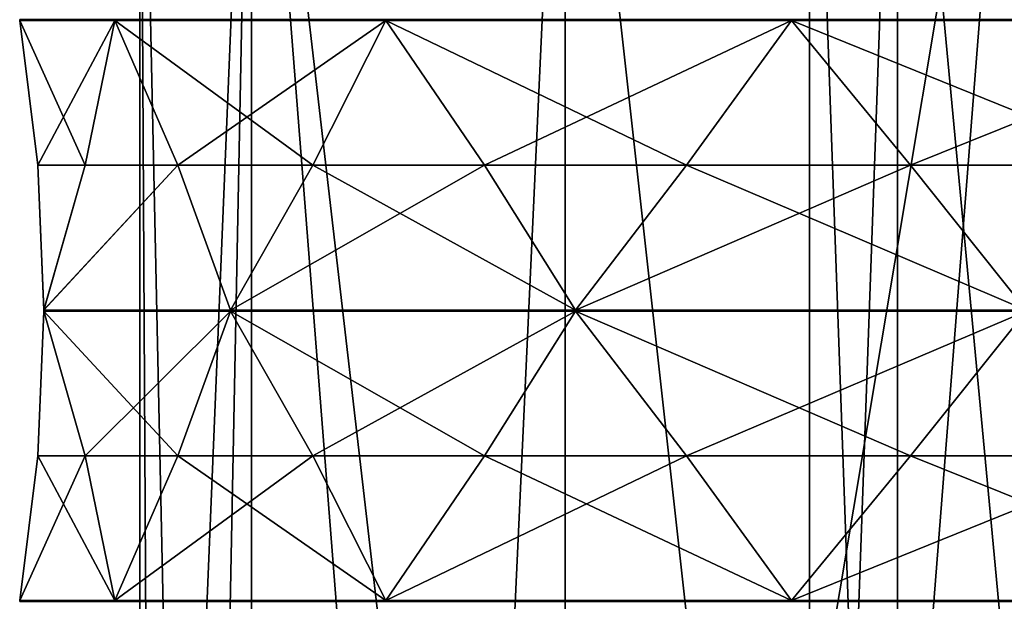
# Model space of a CAD drawing. Header units: millimetres. Extents: x -175 to 175, y 0 to 232.
# Tile 59 of 140: x -172 to -155, y 94 to 105. Entities that reach past the tile are written whole.
import ezdxf

# ---------------------------------------------------------------- set-up
doc = ezdxf.new("R2010")
doc.units = ezdxf.units.MM
doc.header["$LTSCALE"] = 65.185185
for name, color, linetype in [('1335', 7, 'CONTINUOUS'), ('1339', 7, 'CONTINUOUS'), ('1362', 7, 'CONTINUOUS'), ('1363', 7, 'CONTINUOUS'), ('1387', 7, 'CONTINUOUS'), ('1388', 7, 'CONTINUOUS'), ('1389', 7, 'CONTINUOUS'), ('1390', 7, 'CONTINUOUS'), ('1400', 7, 'CONTINUOUS'), ('1401', 7, 'CONTINUOUS'), ('1402', 7, 'CONTINUOUS'), ('1471', 7, 'CONTINUOUS'), ('1472', 7, 'CONTINUOUS'), ('1473', 7, 'CONTINUOUS'), ('1474', 7, 'CONTINUOUS'), ('1475', 7, 'CONTINUOUS'), ('1476', 7, 'CONTINUOUS'), ('1477', 7, 'CONTINUOUS'), ('1478', 7, 'CONTINUOUS'), ('1487', 7, 'CONTINUOUS'), ('1488', 7, 'CONTINUOUS'), ('1489', 7, 'CONTINUOUS'), ('1490', 7, 'CONTINUOUS'), ('1491', 7, 'CONTINUOUS'), ('1492', 7, 'CONTINUOUS'), ('1493', 7, 'CONTINUOUS'), ('1494', 7, 'CONTINUOUS')]:
    doc.layers.add(name, color=color, linetype=linetype)

msp = doc.modelspace()

# ---------------------------------------------------------------- linework, layer by layer
at = {"layer": '1335', "color": 7, "linetype": 'CONTINUOUS', "true_color": 0xe0f2ff}
for points in [[(-168.245, 113.6, -8.786), (-170.25, 113.6), (-169.201, 65.1, -6.434), (-168.245, 113.6, -8.786)], [(-169.201, 65.1, -6.434), (-170.25, 113.6), (-169.986, 65.1, -3.259), (-169.201, 65.1, -6.434)], [(-169.986, 65.1, -3.259), (-170.25, 113.6), (-170.25, 65.1), (-169.986, 65.1, -3.259)], [(-164.71, 68.59, -13.917), (-168.245, 113.6, -8.786), (-169.201, 65.1, -6.434), (-164.71, 68.59, -13.917)], [(-162.626, 113.6, -15.832), (-168.245, 113.6, -8.786), (-164.71, 68.59, -13.917), (-162.626, 113.6, -15.832)], [(-157.872, 70.8, -18.657), (-162.626, 113.6, -15.832), (-164.71, 68.59, -13.917), (-157.872, 70.8, -18.657)], [(-154.506, 113.6, -19.742), (-162.626, 113.6, -15.832), (-157.872, 70.8, -18.657), (-154.506, 113.6, -19.742)], [(-154.506, 113.6, -19.742), (-157.872, 70.8, -18.657), (-152.671, 76.6, -20.073), (-154.506, 113.6, -19.742)]]:
    msp.add_3dface(points, dxfattribs=at)
at = {"layer": '1339', "color": 7, "linetype": 'CONTINUOUS', "true_color": 0xe0f2ff}
for points in [[(-170.25, 65.1), (-170.25, 113.6), (-168.245, 113.6, 8.786), (-170.25, 65.1)], [(-170.25, 65.1), (-168.245, 113.6, 8.786), (-168.245, 65.1, 8.786), (-170.25, 65.1)], [(-168.245, 113.6, 8.786), (-162.626, 113.6, 15.832), (-162.626, 65.1, 15.832), (-168.245, 113.6, 8.786)], [(-168.245, 65.1, 8.786), (-168.245, 113.6, 8.786), (-162.626, 65.1, 15.832), (-168.245, 65.1, 8.786)], [(-162.626, 113.6, 15.832), (-154.506, 113.6, 19.742), (-162.626, 65.1, 15.832), (-162.626, 113.6, 15.832)], [(-162.626, 65.1, 15.832), (-154.506, 113.6, 19.742), (-154.506, 65.1, 19.742), (-162.626, 65.1, 15.832)]]:
    msp.add_3dface(points, dxfattribs=at)
at = {"layer": '1362', "color": 7, "linetype": 'CONTINUOUS', "true_color": 0xe0f2ff}
for points in [[(-158.25, 69.6), (-156.674, 69.6, 4.849), (-158.25, 113.6), (-158.25, 69.6)], [(-158.25, 113.6), (-156.674, 69.6, 4.849), (-156.674, 113.6, 4.849), (-158.25, 113.6)], [(-156.674, 69.6, 4.849), (-152.549, 69.6, 7.846), (-156.674, 113.6, 4.849), (-156.674, 69.6, 4.849)], [(-152.549, 69.6, 7.846), (-152.549, 113.6, 7.846), (-156.674, 113.6, 4.849), (-152.549, 69.6, 7.846)]]:
    msp.add_3dface(points, dxfattribs=at)
at = {"layer": '1363', "color": 7, "linetype": 'CONTINUOUS', "true_color": 0xe0f2ff}
for points in [[(-156.674, 69.6, -4.849), (-158.25, 69.6), (-156.674, 113.6, -4.849), (-156.674, 69.6, -4.849)], [(-158.25, 69.6), (-158.25, 113.6), (-156.674, 113.6, -4.849), (-158.25, 69.6)], [(-152.549, 69.6, -7.846), (-156.674, 69.6, -4.849), (-152.549, 113.6, -7.846), (-152.549, 69.6, -7.846)], [(-156.674, 69.6, -4.849), (-156.674, 113.6, -4.849), (-152.549, 113.6, -7.846), (-156.674, 69.6, -4.849)]]:
    msp.add_3dface(points, dxfattribs=at)
at = {"layer": '1387', "color": 7, "linetype": 'CONTINUOUS', "true_color": 0xe0f2ff}
for points in [[(-172.4, 104.69), (-172.077, 102.1, -2.174), (-172.077, 102.1, 2.174), (-172.4, 104.69)], [(-172.077, 102.1, -2.174), (-171.97, 99.51, -4.37), (-172.077, 102.1, 2.174), (-172.077, 102.1, -2.174)], [(-172.077, 102.1, 2.174), (-171.97, 99.51, -4.37), (-171.97, 99.506, 4.369), (-172.077, 102.1, 2.174)], [(-171.97, 99.49, -4.37), (-172.077, 96.9, -2.174), (-171.97, 99.49, 4.37), (-171.97, 99.49, -4.37)], [(-171.97, 99.49, 4.37), (-172.077, 96.9, -2.174), (-172.077, 96.9, 2.174), (-171.97, 99.49, 4.37)], [(-171.97, 99.51, -4.37), (-171.97, 99.5, -4.37), (-171.97, 99.506, 4.369), (-171.97, 99.51, -4.37)], [(-171.97, 99.506, 4.369), (-171.97, 99.5, -4.37), (-171.97, 99.498, 4.37), (-171.97, 99.506, 4.369)], [(-171.97, 99.5, -4.37), (-171.97, 99.49, -4.37), (-171.97, 99.498, 4.37), (-171.97, 99.5, -4.37)], [(-171.97, 99.498, 4.37), (-171.97, 99.49, -4.37), (-171.97, 99.49, 4.37), (-171.97, 99.498, 4.37)], [(-172.077, 96.9, -2.174), (-172.4, 94.31), (-172.077, 96.9, 2.174), (-172.077, 96.9, -2.174)]]:
    msp.add_3dface(points, dxfattribs=at)
at = {"layer": '1388', "color": 7, "linetype": 'CONTINUOUS', "true_color": 0xe0f2ff}
for points in [[(-170.695, 104.69, 8.572), (-171.229, 102.1, 6.44), (-169.565, 102.1, 10.458), (-170.695, 104.69, 8.572)], [(-171.229, 102.1, 6.44), (-171.97, 99.506, 4.369), (-169.565, 102.1, 10.458), (-171.229, 102.1, 6.44)], [(-169.565, 102.1, 10.458), (-171.97, 99.506, 4.369), (-168.626, 99.506, 12.444), (-169.565, 102.1, 10.458)], [(-171.97, 99.506, 4.369), (-171.97, 99.498, 4.37), (-168.626, 99.506, 12.444), (-171.97, 99.506, 4.369)], [(-168.626, 99.506, 12.444), (-171.97, 99.498, 4.37), (-168.625, 99.498, 12.445), (-168.626, 99.506, 12.444)], [(-171.97, 99.498, 4.37), (-171.97, 99.49, 4.37), (-168.625, 99.498, 12.445), (-171.97, 99.498, 4.37)], [(-168.625, 99.498, 12.445), (-171.97, 99.49, 4.37), (-168.625, 99.49, 12.445), (-168.625, 99.498, 12.445)], [(-171.97, 99.49, 4.37), (-171.229, 96.9, 6.44), (-168.625, 99.49, 12.445), (-171.97, 99.49, 4.37)], [(-168.625, 99.49, 12.445), (-171.229, 96.9, 6.44), (-169.565, 96.9, 10.458), (-168.625, 99.49, 12.445)], [(-171.229, 96.9, 6.44), (-170.695, 94.31, 8.572), (-169.565, 96.9, 10.458), (-171.229, 96.9, 6.44)]]:
    msp.add_3dface(points, dxfattribs=at)
at = {"layer": '1389', "color": 7, "linetype": 'CONTINUOUS', "true_color": 0xe0f2ff}
for points in [[(-165.839, 104.69, 15.839), (-167.149, 102.1, 14.074), (-164.074, 102.1, 17.149), (-165.839, 104.69, 15.839)], [(-167.149, 102.1, 14.074), (-168.626, 99.506, 12.444), (-164.074, 102.1, 17.149), (-167.149, 102.1, 14.074)], [(-164.074, 102.1, 17.149), (-168.626, 99.506, 12.444), (-162.446, 99.506, 18.625), (-164.074, 102.1, 17.149)], [(-168.626, 99.506, 12.444), (-168.625, 99.498, 12.445), (-162.446, 99.506, 18.625), (-168.626, 99.506, 12.444)], [(-162.446, 99.506, 18.625), (-168.625, 99.498, 12.445), (-162.445, 99.498, 18.625), (-162.446, 99.506, 18.625)], [(-168.625, 99.498, 12.445), (-168.625, 99.49, 12.445), (-162.445, 99.498, 18.625), (-168.625, 99.498, 12.445)], [(-162.445, 99.498, 18.625), (-168.625, 99.49, 12.445), (-162.445, 99.49, 18.625), (-162.445, 99.498, 18.625)], [(-168.625, 99.49, 12.445), (-167.149, 96.9, 14.074), (-162.445, 99.49, 18.625), (-168.625, 99.49, 12.445)], [(-162.445, 99.49, 18.625), (-167.149, 96.9, 14.074), (-164.074, 96.9, 17.149), (-162.445, 99.49, 18.625)], [(-167.149, 96.9, 14.074), (-165.839, 94.31, 15.839), (-164.074, 96.9, 17.149), (-167.149, 96.9, 14.074)]]:
    msp.add_3dface(points, dxfattribs=at)
at = {"layer": '1390', "color": 7, "linetype": 'CONTINUOUS', "true_color": 0xe0f2ff}
for points in [[(-158.572, 104.69, 20.695), (-160.458, 102.1, 19.565), (-156.44, 102.1, 21.229), (-158.572, 104.69, 20.695)], [(-160.458, 102.1, 19.565), (-162.446, 99.506, 18.625), (-156.44, 102.1, 21.229), (-160.458, 102.1, 19.565)], [(-156.44, 102.1, 21.229), (-162.446, 99.506, 18.625), (-154.371, 99.506, 21.97), (-156.44, 102.1, 21.229)], [(-162.446, 99.506, 18.625), (-162.445, 99.498, 18.625), (-154.371, 99.506, 21.97), (-162.446, 99.506, 18.625)], [(-154.371, 99.506, 21.97), (-162.445, 99.498, 18.625), (-154.37, 99.498, 21.97), (-154.371, 99.506, 21.97)], [(-162.445, 99.498, 18.625), (-162.445, 99.49, 18.625), (-154.37, 99.498, 21.97), (-162.445, 99.498, 18.625)], [(-154.37, 99.498, 21.97), (-162.445, 99.49, 18.625), (-154.37, 99.49, 21.97), (-154.37, 99.498, 21.97)], [(-162.445, 99.49, 18.625), (-160.458, 96.9, 19.565), (-154.37, 99.49, 21.97), (-162.445, 99.49, 18.625)], [(-154.37, 99.49, 21.97), (-160.458, 96.9, 19.565), (-156.44, 96.9, 21.229), (-154.37, 99.49, 21.97)], [(-160.458, 96.9, 19.565), (-158.572, 94.31, 20.695), (-156.44, 96.9, 21.229), (-160.458, 96.9, 19.565)]]:
    msp.add_3dface(points, dxfattribs=at)
at = {"layer": '1400', "color": 7, "linetype": 'CONTINUOUS', "true_color": 0xe0f2ff}
for points in [[(-158.572, 104.69, -20.695), (-156.44, 102.1, -21.229), (-160.458, 102.1, -19.565), (-158.572, 104.69, -20.695)], [(-160.458, 102.1, -19.565), (-154.369, 99.506, -21.97), (-162.444, 99.506, -18.626), (-160.458, 102.1, -19.565)], [(-156.44, 102.1, -21.229), (-154.369, 99.506, -21.97), (-160.458, 102.1, -19.565), (-156.44, 102.1, -21.229)], [(-162.444, 99.506, -18.626), (-154.37, 99.498, -21.97), (-162.445, 99.498, -18.625), (-162.444, 99.506, -18.626)], [(-154.37, 99.498, -21.97), (-154.37, 99.49, -21.97), (-162.445, 99.498, -18.625), (-154.37, 99.498, -21.97)], [(-162.445, 99.498, -18.625), (-154.37, 99.49, -21.97), (-162.445, 99.49, -18.625), (-162.445, 99.498, -18.625)], [(-154.37, 99.49, -21.97), (-156.44, 96.9, -21.229), (-162.445, 99.49, -18.625), (-154.37, 99.49, -21.97)], [(-162.445, 99.49, -18.625), (-156.44, 96.9, -21.229), (-160.458, 96.9, -19.565), (-162.445, 99.49, -18.625)], [(-154.369, 99.506, -21.97), (-154.37, 99.498, -21.97), (-162.444, 99.506, -18.626), (-154.369, 99.506, -21.97)], [(-156.44, 96.9, -21.229), (-158.572, 94.31, -20.695), (-160.458, 96.9, -19.565), (-156.44, 96.9, -21.229)]]:
    msp.add_3dface(points, dxfattribs=at)
at = {"layer": '1401', "color": 7, "linetype": 'CONTINUOUS', "true_color": 0xe0f2ff}
for points in [[(-165.839, 104.69, -15.839), (-164.074, 102.1, -17.149), (-167.149, 102.1, -14.074), (-165.839, 104.69, -15.839)], [(-167.149, 102.1, -14.074), (-162.444, 99.506, -18.626), (-168.625, 99.506, -12.446), (-167.149, 102.1, -14.074)], [(-164.074, 102.1, -17.149), (-162.444, 99.506, -18.626), (-167.149, 102.1, -14.074), (-164.074, 102.1, -17.149)], [(-162.444, 99.506, -18.626), (-162.445, 99.498, -18.625), (-168.625, 99.506, -12.446), (-162.444, 99.506, -18.626)], [(-168.625, 99.506, -12.446), (-162.445, 99.498, -18.625), (-168.625, 99.498, -12.445), (-168.625, 99.506, -12.446)], [(-162.445, 99.498, -18.625), (-162.445, 99.49, -18.625), (-168.625, 99.498, -12.445), (-162.445, 99.498, -18.625)], [(-168.625, 99.498, -12.445), (-162.445, 99.49, -18.625), (-168.625, 99.49, -12.445), (-168.625, 99.498, -12.445)], [(-162.445, 99.49, -18.625), (-164.074, 96.9, -17.149), (-168.625, 99.49, -12.445), (-162.445, 99.49, -18.625)], [(-168.625, 99.49, -12.445), (-164.074, 96.9, -17.149), (-167.149, 96.9, -14.074), (-168.625, 99.49, -12.445)], [(-164.074, 96.9, -17.149), (-165.839, 94.31, -15.839), (-167.149, 96.9, -14.074), (-164.074, 96.9, -17.149)]]:
    msp.add_3dface(points, dxfattribs=at)
at = {"layer": '1402', "color": 7, "linetype": 'CONTINUOUS', "true_color": 0xe0f2ff}
for points in [[(-170.695, 104.69, -8.572), (-169.565, 102.1, -10.458), (-171.229, 102.1, -6.44), (-170.695, 104.69, -8.572)], [(-168.625, 99.506, -12.446), (-171.97, 99.51, -4.37), (-169.565, 102.1, -10.458), (-168.625, 99.506, -12.446)], [(-169.565, 102.1, -10.458), (-171.97, 99.51, -4.37), (-171.229, 102.1, -6.44), (-169.565, 102.1, -10.458)], [(-171.97, 99.5, -4.37), (-171.97, 99.51, -4.37), (-168.625, 99.506, -12.446), (-171.97, 99.5, -4.37)], [(-171.97, 99.5, -4.37), (-168.625, 99.506, -12.446), (-168.625, 99.498, -12.445), (-171.97, 99.5, -4.37)], [(-171.97, 99.49, -4.37), (-171.97, 99.5, -4.37), (-168.625, 99.49, -12.445), (-171.97, 99.49, -4.37)], [(-171.97, 99.5, -4.37), (-168.625, 99.498, -12.445), (-168.625, 99.49, -12.445), (-171.97, 99.5, -4.37)], [(-171.97, 99.49, -4.37), (-168.625, 99.49, -12.445), (-169.565, 96.9, -10.458), (-171.97, 99.49, -4.37)], [(-171.97, 99.49, -4.37), (-169.565, 96.9, -10.458), (-171.229, 96.9, -6.44), (-171.97, 99.49, -4.37)], [(-169.565, 96.9, -10.458), (-170.695, 94.31, -8.572), (-171.229, 96.9, -6.44), (-169.565, 96.9, -10.458)]]:
    msp.add_3dface(points, dxfattribs=at)
at = {"layer": '1471', "color": 7, "linetype": 'CONTINUOUS', "true_color": 0xe0f2ff}
for points in [[(-158.572, 104.71, -20.695), (-150, 104.71, -22.4), (-150, 104.7, -22.4), (-158.572, 104.71, -20.695)], [(-158.572, 104.71, -20.695), (-150, 104.7, -22.4), (-158.572, 104.7, -20.695), (-158.572, 104.71, -20.695)], [(-150, 104.69, -22.4), (-158.572, 104.69, -20.695), (-158.572, 104.7, -20.695), (-150, 104.69, -22.4)], [(-150, 104.7, -22.4), (-150, 104.69, -22.4), (-158.572, 104.7, -20.695), (-150, 104.7, -22.4)], [(-150, 104.69, -22.4), (-152.174, 102.1, -22.077), (-158.572, 104.69, -20.695), (-150, 104.69, -22.4)], [(-152.174, 102.1, -22.077), (-156.44, 102.1, -21.229), (-158.572, 104.69, -20.695), (-152.174, 102.1, -22.077)], [(-152.174, 102.1, -22.077), (-154.369, 99.506, -21.97), (-156.44, 102.1, -21.229), (-152.174, 102.1, -22.077)]]:
    msp.add_3dface(points, dxfattribs=at)
at = {"layer": '1472', "color": 7, "linetype": 'CONTINUOUS', "true_color": 0xe0f2ff}
for points in [[(-165.839, 104.71, -15.839), (-158.572, 104.71, -20.695), (-158.572, 104.7, -20.695), (-165.839, 104.71, -15.839)], [(-165.839, 104.71, -15.839), (-158.572, 104.7, -20.695), (-165.839, 104.7, -15.839), (-165.839, 104.71, -15.839)], [(-158.572, 104.69, -20.695), (-165.839, 104.69, -15.839), (-165.839, 104.7, -15.839), (-158.572, 104.69, -20.695)], [(-158.572, 104.7, -20.695), (-158.572, 104.69, -20.695), (-165.839, 104.7, -15.839), (-158.572, 104.7, -20.695)], [(-158.572, 104.69, -20.695), (-160.458, 102.1, -19.565), (-165.839, 104.69, -15.839), (-158.572, 104.69, -20.695)], [(-160.458, 102.1, -19.565), (-164.074, 102.1, -17.149), (-165.839, 104.69, -15.839), (-160.458, 102.1, -19.565)], [(-160.458, 102.1, -19.565), (-162.444, 99.506, -18.626), (-164.074, 102.1, -17.149), (-160.458, 102.1, -19.565)]]:
    msp.add_3dface(points, dxfattribs=at)
at = {"layer": '1473', "color": 7, "linetype": 'CONTINUOUS', "true_color": 0xe0f2ff}
for points in [[(-170.695, 104.71, -8.572), (-165.839, 104.71, -15.839), (-165.839, 104.7, -15.839), (-170.695, 104.71, -8.572)], [(-170.695, 104.71, -8.572), (-165.839, 104.7, -15.839), (-170.695, 104.7, -8.572), (-170.695, 104.71, -8.572)], [(-165.839, 104.69, -15.839), (-170.695, 104.69, -8.572), (-170.695, 104.7, -8.572), (-165.839, 104.69, -15.839)], [(-165.839, 104.7, -15.839), (-165.839, 104.69, -15.839), (-170.695, 104.7, -8.572), (-165.839, 104.7, -15.839)], [(-165.839, 104.69, -15.839), (-167.149, 102.1, -14.074), (-170.695, 104.69, -8.572), (-165.839, 104.69, -15.839)], [(-167.149, 102.1, -14.074), (-169.565, 102.1, -10.458), (-170.695, 104.69, -8.572), (-167.149, 102.1, -14.074)], [(-167.149, 102.1, -14.074), (-168.625, 99.506, -12.446), (-169.565, 102.1, -10.458), (-167.149, 102.1, -14.074)]]:
    msp.add_3dface(points, dxfattribs=at)
at = {"layer": '1474', "color": 7, "linetype": 'CONTINUOUS', "true_color": 0xe0f2ff}
for points in [[(-172.4, 104.71), (-170.695, 104.71, -8.572), (-170.695, 104.7, -8.572), (-172.4, 104.71)], [(-172.4, 104.71), (-170.695, 104.7, -8.572), (-172.4, 104.7, 0), (-172.4, 104.71)], [(-170.695, 104.69, -8.572), (-172.4, 104.69), (-172.4, 104.7, 0), (-170.695, 104.69, -8.572)], [(-170.695, 104.7, -8.572), (-170.695, 104.69, -8.572), (-172.4, 104.7, 0), (-170.695, 104.7, -8.572)], [(-172.077, 102.1, -2.174), (-172.4, 104.69), (-171.229, 102.1, -6.44), (-172.077, 102.1, -2.174)], [(-172.4, 104.69), (-170.695, 104.69, -8.572), (-171.229, 102.1, -6.44), (-172.4, 104.69)], [(-171.97, 99.51, -4.37), (-172.077, 102.1, -2.174), (-171.229, 102.1, -6.44), (-171.97, 99.51, -4.37)]]:
    msp.add_3dface(points, dxfattribs=at)
at = {"layer": '1475', "color": 7, "linetype": 'CONTINUOUS', "true_color": 0xe0f2ff}
for points in [[(-170.695, 104.71, 8.572), (-172.4, 104.71), (-172.4, 104.7, 0), (-170.695, 104.71, 8.572)], [(-170.695, 104.71, 8.572), (-172.4, 104.7, 0), (-170.695, 104.7, 8.572), (-170.695, 104.71, 8.572)], [(-172.4, 104.69), (-170.695, 104.69, 8.572), (-170.695, 104.7, 8.572), (-172.4, 104.69)], [(-172.4, 104.7, 0), (-172.4, 104.69), (-170.695, 104.7, 8.572), (-172.4, 104.7, 0)], [(-172.4, 104.69), (-172.077, 102.1, 2.174), (-170.695, 104.69, 8.572), (-172.4, 104.69)], [(-172.077, 102.1, 2.174), (-171.229, 102.1, 6.44), (-170.695, 104.69, 8.572), (-172.077, 102.1, 2.174)], [(-172.077, 102.1, 2.174), (-171.97, 99.506, 4.369), (-171.229, 102.1, 6.44), (-172.077, 102.1, 2.174)]]:
    msp.add_3dface(points, dxfattribs=at)
at = {"layer": '1476', "color": 7, "linetype": 'CONTINUOUS', "true_color": 0xe0f2ff}
for points in [[(-165.839, 104.71, 15.839), (-170.695, 104.71, 8.572), (-170.695, 104.7, 8.572), (-165.839, 104.71, 15.839)], [(-165.839, 104.71, 15.839), (-170.695, 104.7, 8.572), (-165.839, 104.7, 15.839), (-165.839, 104.71, 15.839)], [(-170.695, 104.69, 8.572), (-165.839, 104.69, 15.839), (-165.839, 104.7, 15.839), (-170.695, 104.69, 8.572)], [(-170.695, 104.7, 8.572), (-170.695, 104.69, 8.572), (-165.839, 104.7, 15.839), (-170.695, 104.7, 8.572)], [(-170.695, 104.69, 8.572), (-169.565, 102.1, 10.458), (-165.839, 104.69, 15.839), (-170.695, 104.69, 8.572)], [(-169.565, 102.1, 10.458), (-167.149, 102.1, 14.074), (-165.839, 104.69, 15.839), (-169.565, 102.1, 10.458)], [(-169.565, 102.1, 10.458), (-168.626, 99.506, 12.444), (-167.149, 102.1, 14.074), (-169.565, 102.1, 10.458)]]:
    msp.add_3dface(points, dxfattribs=at)
at = {"layer": '1477', "color": 7, "linetype": 'CONTINUOUS', "true_color": 0xe0f2ff}
for points in [[(-158.572, 104.71, 20.695), (-165.839, 104.71, 15.839), (-165.839, 104.7, 15.839), (-158.572, 104.71, 20.695)], [(-158.572, 104.71, 20.695), (-165.839, 104.7, 15.839), (-158.572, 104.7, 20.695), (-158.572, 104.71, 20.695)], [(-165.839, 104.69, 15.839), (-158.572, 104.69, 20.695), (-158.572, 104.7, 20.695), (-165.839, 104.69, 15.839)], [(-165.839, 104.7, 15.839), (-165.839, 104.69, 15.839), (-158.572, 104.7, 20.695), (-165.839, 104.7, 15.839)], [(-165.839, 104.69, 15.839), (-164.074, 102.1, 17.149), (-158.572, 104.69, 20.695), (-165.839, 104.69, 15.839)], [(-164.074, 102.1, 17.149), (-160.458, 102.1, 19.565), (-158.572, 104.69, 20.695), (-164.074, 102.1, 17.149)], [(-164.074, 102.1, 17.149), (-162.446, 99.506, 18.625), (-160.458, 102.1, 19.565), (-164.074, 102.1, 17.149)]]:
    msp.add_3dface(points, dxfattribs=at)
at = {"layer": '1478', "color": 7, "linetype": 'CONTINUOUS', "true_color": 0xe0f2ff}
for points in [[(-150, 104.71, 22.4), (-158.572, 104.71, 20.695), (-158.572, 104.7, 20.695), (-150, 104.71, 22.4)], [(-150, 104.71, 22.4), (-158.572, 104.7, 20.695), (-150, 104.7, 22.4), (-150, 104.71, 22.4)], [(-158.572, 104.69, 20.695), (-150, 104.69, 22.4), (-150, 104.7, 22.4), (-158.572, 104.69, 20.695)], [(-158.572, 104.7, 20.695), (-158.572, 104.69, 20.695), (-150, 104.7, 22.4), (-158.572, 104.7, 20.695)], [(-158.572, 104.69, 20.695), (-156.44, 102.1, 21.229), (-150, 104.69, 22.4), (-158.572, 104.69, 20.695)], [(-156.44, 102.1, 21.229), (-152.174, 102.1, 22.077), (-150, 104.69, 22.4), (-156.44, 102.1, 21.229)], [(-156.44, 102.1, 21.229), (-154.371, 99.506, 21.97), (-152.174, 102.1, 22.077), (-156.44, 102.1, 21.229)]]:
    msp.add_3dface(points, dxfattribs=at)
at = {"layer": '1487', "color": 7, "linetype": 'CONTINUOUS', "true_color": 0xe0f2ff}
for points in [[(-154.37, 99.49, -21.97), (-152.174, 96.9, -22.077), (-156.44, 96.9, -21.229), (-154.37, 99.49, -21.97)], [(-150, 94.31, -22.4), (-158.572, 94.31, -20.695), (-156.44, 96.9, -21.229), (-150, 94.31, -22.4)], [(-152.174, 96.9, -22.077), (-150, 94.31, -22.4), (-156.44, 96.9, -21.229), (-152.174, 96.9, -22.077)], [(-158.572, 94.31, -20.695), (-150, 94.31, -22.4), (-150, 94.3, -22.4), (-158.572, 94.31, -20.695)], [(-158.572, 94.31, -20.695), (-150, 94.3, -22.4), (-158.572, 94.3, -20.695), (-158.572, 94.31, -20.695)], [(-150, 94.29, -22.4), (-158.572, 94.29, -20.695), (-158.572, 94.3, -20.695), (-150, 94.29, -22.4)], [(-150, 94.3, -22.4), (-150, 94.29, -22.4), (-158.572, 94.3, -20.695), (-150, 94.3, -22.4)]]:
    msp.add_3dface(points, dxfattribs=at)
at = {"layer": '1488', "color": 7, "linetype": 'CONTINUOUS', "true_color": 0xe0f2ff}
for points in [[(-162.445, 99.49, -18.625), (-160.458, 96.9, -19.565), (-164.074, 96.9, -17.149), (-162.445, 99.49, -18.625)], [(-158.572, 94.31, -20.695), (-165.839, 94.31, -15.839), (-164.074, 96.9, -17.149), (-158.572, 94.31, -20.695)], [(-160.458, 96.9, -19.565), (-158.572, 94.31, -20.695), (-164.074, 96.9, -17.149), (-160.458, 96.9, -19.565)], [(-165.839, 94.31, -15.839), (-158.572, 94.31, -20.695), (-158.572, 94.3, -20.695), (-165.839, 94.31, -15.839)], [(-165.839, 94.31, -15.839), (-158.572, 94.3, -20.695), (-165.839, 94.3, -15.839), (-165.839, 94.31, -15.839)], [(-158.572, 94.29, -20.695), (-165.839, 94.29, -15.839), (-165.839, 94.3, -15.839), (-158.572, 94.29, -20.695)], [(-158.572, 94.3, -20.695), (-158.572, 94.29, -20.695), (-165.839, 94.3, -15.839), (-158.572, 94.3, -20.695)]]:
    msp.add_3dface(points, dxfattribs=at)
at = {"layer": '1489', "color": 7, "linetype": 'CONTINUOUS', "true_color": 0xe0f2ff}
for points in [[(-168.625, 99.49, -12.445), (-167.149, 96.9, -14.074), (-169.565, 96.9, -10.458), (-168.625, 99.49, -12.445)], [(-165.839, 94.31, -15.839), (-170.695, 94.31, -8.572), (-169.565, 96.9, -10.458), (-165.839, 94.31, -15.839)], [(-167.149, 96.9, -14.074), (-165.839, 94.31, -15.839), (-169.565, 96.9, -10.458), (-167.149, 96.9, -14.074)], [(-170.695, 94.31, -8.572), (-165.839, 94.31, -15.839), (-165.839, 94.3, -15.839), (-170.695, 94.31, -8.572)], [(-170.695, 94.31, -8.572), (-165.839, 94.3, -15.839), (-170.695, 94.3, -8.572), (-170.695, 94.31, -8.572)], [(-165.839, 94.29, -15.839), (-170.695, 94.29, -8.572), (-170.695, 94.3, -8.572), (-165.839, 94.29, -15.839)], [(-165.839, 94.3, -15.839), (-165.839, 94.29, -15.839), (-170.695, 94.3, -8.572), (-165.839, 94.3, -15.839)]]:
    msp.add_3dface(points, dxfattribs=at)
at = {"layer": '1490', "color": 7, "linetype": 'CONTINUOUS', "true_color": 0xe0f2ff}
for points in [[(-172.077, 96.9, -2.174), (-171.97, 99.49, -4.37), (-171.229, 96.9, -6.44), (-172.077, 96.9, -2.174)], [(-172.4, 94.31), (-172.077, 96.9, -2.174), (-170.695, 94.31, -8.572), (-172.4, 94.31)], [(-170.695, 94.31, -8.572), (-172.077, 96.9, -2.174), (-171.229, 96.9, -6.44), (-170.695, 94.31, -8.572)], [(-172.4, 94.31), (-170.695, 94.31, -8.572), (-170.695, 94.3, -8.572), (-172.4, 94.31)], [(-172.4, 94.31), (-170.695, 94.3, -8.572), (-172.4, 94.3, 0), (-172.4, 94.31)], [(-170.695, 94.29, -8.572), (-172.4, 94.29), (-172.4, 94.3, 0), (-170.695, 94.29, -8.572)], [(-170.695, 94.3, -8.572), (-170.695, 94.29, -8.572), (-172.4, 94.3, 0), (-170.695, 94.3, -8.572)]]:
    msp.add_3dface(points, dxfattribs=at)
at = {"layer": '1491', "color": 7, "linetype": 'CONTINUOUS', "true_color": 0xe0f2ff}
for points in [[(-171.97, 99.49, 4.37), (-172.077, 96.9, 2.174), (-171.229, 96.9, 6.44), (-171.97, 99.49, 4.37)], [(-172.077, 96.9, 2.174), (-172.4, 94.31), (-171.229, 96.9, 6.44), (-172.077, 96.9, 2.174)], [(-172.4, 94.31), (-170.695, 94.31, 8.572), (-171.229, 96.9, 6.44), (-172.4, 94.31)], [(-170.695, 94.31, 8.572), (-172.4, 94.31), (-172.4, 94.3, 0), (-170.695, 94.31, 8.572)], [(-170.695, 94.31, 8.572), (-172.4, 94.3, 0), (-170.695, 94.3, 8.572), (-170.695, 94.31, 8.572)], [(-172.4, 94.29), (-170.695, 94.29, 8.572), (-170.695, 94.3, 8.572), (-172.4, 94.29)], [(-172.4, 94.3, 0), (-172.4, 94.29), (-170.695, 94.3, 8.572), (-172.4, 94.3, 0)]]:
    msp.add_3dface(points, dxfattribs=at)
at = {"layer": '1492', "color": 7, "linetype": 'CONTINUOUS', "true_color": 0xe0f2ff}
for points in [[(-168.625, 99.49, 12.445), (-169.565, 96.9, 10.458), (-167.149, 96.9, 14.074), (-168.625, 99.49, 12.445)], [(-169.565, 96.9, 10.458), (-170.695, 94.31, 8.572), (-167.149, 96.9, 14.074), (-169.565, 96.9, 10.458)], [(-170.695, 94.31, 8.572), (-165.839, 94.31, 15.839), (-167.149, 96.9, 14.074), (-170.695, 94.31, 8.572)], [(-165.839, 94.31, 15.839), (-170.695, 94.31, 8.572), (-170.695, 94.3, 8.572), (-165.839, 94.31, 15.839)], [(-165.839, 94.31, 15.839), (-170.695, 94.3, 8.572), (-165.839, 94.3, 15.839), (-165.839, 94.31, 15.839)], [(-170.695, 94.29, 8.572), (-165.839, 94.29, 15.839), (-165.839, 94.3, 15.839), (-170.695, 94.29, 8.572)], [(-170.695, 94.3, 8.572), (-170.695, 94.29, 8.572), (-165.839, 94.3, 15.839), (-170.695, 94.3, 8.572)]]:
    msp.add_3dface(points, dxfattribs=at)
at = {"layer": '1493', "color": 7, "linetype": 'CONTINUOUS', "true_color": 0xe0f2ff}
for points in [[(-162.445, 99.49, 18.625), (-164.074, 96.9, 17.149), (-160.458, 96.9, 19.565), (-162.445, 99.49, 18.625)], [(-164.074, 96.9, 17.149), (-165.839, 94.31, 15.839), (-160.458, 96.9, 19.565), (-164.074, 96.9, 17.149)], [(-165.839, 94.31, 15.839), (-158.572, 94.31, 20.695), (-160.458, 96.9, 19.565), (-165.839, 94.31, 15.839)], [(-158.572, 94.31, 20.695), (-165.839, 94.31, 15.839), (-165.839, 94.3, 15.839), (-158.572, 94.31, 20.695)], [(-158.572, 94.31, 20.695), (-165.839, 94.3, 15.839), (-158.572, 94.3, 20.695), (-158.572, 94.31, 20.695)], [(-165.839, 94.29, 15.839), (-158.572, 94.29, 20.695), (-158.572, 94.3, 20.695), (-165.839, 94.29, 15.839)], [(-165.839, 94.3, 15.839), (-165.839, 94.29, 15.839), (-158.572, 94.3, 20.695), (-165.839, 94.3, 15.839)]]:
    msp.add_3dface(points, dxfattribs=at)
at = {"layer": '1494', "color": 7, "linetype": 'CONTINUOUS', "true_color": 0xe0f2ff}
for points in [[(-154.37, 99.49, 21.97), (-156.44, 96.9, 21.229), (-152.174, 96.9, 22.077), (-154.37, 99.49, 21.97)], [(-156.44, 96.9, 21.229), (-158.572, 94.31, 20.695), (-152.174, 96.9, 22.077), (-156.44, 96.9, 21.229)], [(-158.572, 94.31, 20.695), (-150, 94.31, 22.4), (-152.174, 96.9, 22.077), (-158.572, 94.31, 20.695)], [(-150, 94.31, 22.4), (-158.572, 94.31, 20.695), (-158.572, 94.3, 20.695), (-150, 94.31, 22.4)], [(-150, 94.31, 22.4), (-158.572, 94.3, 20.695), (-150, 94.3, 22.4), (-150, 94.31, 22.4)], [(-158.572, 94.29, 20.695), (-150, 94.29, 22.4), (-150, 94.3, 22.4), (-158.572, 94.29, 20.695)], [(-158.572, 94.3, 20.695), (-158.572, 94.29, 20.695), (-150, 94.3, 22.4), (-158.572, 94.3, 20.695)]]:
    msp.add_3dface(points, dxfattribs=at)

doc.saveas('drawing.dxf')
